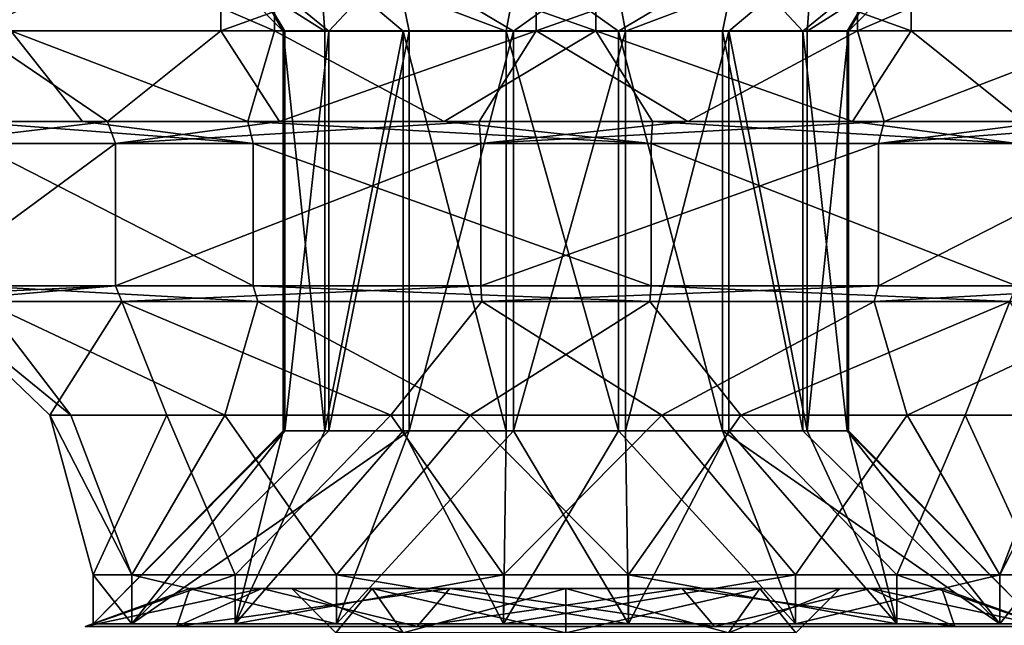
# Model space of a CAD drawing. Header units: millimetres. Extents: x -129 to 0, y -129 to 137.
# Tile 39 of 59: x -108.12 to -96.99, y 61.65 to 68.5. Entities that reach past the tile are written whole.
import ezdxf

# ---------------------------------------------------------------- set-up
doc = ezdxf.new("R2010")
doc.units = ezdxf.units.MM
doc.header["$LTSCALE"] = 65.185185
for name, color, linetype in [('305', 7, 'CONTINUOUS'), ('311', 7, 'CONTINUOUS'), ('312', 7, 'CONTINUOUS'), ('317', 7, 'CONTINUOUS'), ('318', 7, 'CONTINUOUS'), ('635', 7, 'CONTINUOUS'), ('636', 7, 'CONTINUOUS'), ('637', 7, 'CONTINUOUS'), ('638', 7, 'CONTINUOUS'), ('640', 7, 'CONTINUOUS'), ('641', 7, 'CONTINUOUS'), ('642', 7, 'CONTINUOUS'), ('643', 7, 'CONTINUOUS'), ('644', 7, 'CONTINUOUS'), ('645', 7, 'CONTINUOUS'), ('648', 7, 'CONTINUOUS'), ('650', 7, 'CONTINUOUS'), ('651', 7, 'CONTINUOUS'), ('652', 7, 'CONTINUOUS'), ('653', 7, 'CONTINUOUS'), ('654', 7, 'CONTINUOUS'), ('655', 7, 'CONTINUOUS'), ('656', 7, 'CONTINUOUS')]:
    doc.layers.add(name, color=color, linetype=linetype)

msp = doc.modelspace()

# ---------------------------------------------------------------- linework, layer by layer
at = {"layer": '305', "linetype": 'CONTINUOUS'}
for points in [[(-106.347, 61.639, 3.195), (-106.2, 62.07), (-107.385, 61.639), (-106.347, 61.639, 3.195)], [(-105.388, 62.07, 2.498), (-106.2, 62.07), (-106.347, 61.639, 3.195), (-105.388, 62.07, 2.498)], [(-103.63, 61.639, 5.169), (-105.388, 62.07, 2.498), (-106.347, 61.639, 3.195), (-103.63, 61.639, 5.169)], [(-103.263, 62.07, 4.042), (-105.388, 62.07, 2.498), (-103.63, 61.639, 5.169), (-103.263, 62.07, 4.042)], [(-100.27, 61.639, 5.169), (-103.263, 62.07, 4.042), (-103.63, 61.639, 5.169), (-100.27, 61.639, 5.169)], [(-100.637, 62.07, 4.042), (-103.263, 62.07, 4.042), (-100.27, 61.639, 5.169), (-100.637, 62.07, 4.042)], [(-98.512, 62.07, 2.498), (-100.637, 62.07, 4.042), (-97.553, 61.639, 3.195), (-98.512, 62.07, 2.498)], [(-97.553, 61.639, 3.195), (-100.637, 62.07, 4.042), (-100.27, 61.639, 5.169), (-97.553, 61.639, 3.195)], [(-97.7, 62.07), (-98.512, 62.07, 2.498), (-96.515, 61.639), (-97.7, 62.07)], [(-96.515, 61.639), (-98.512, 62.07, 2.498), (-97.553, 61.639, 3.195), (-96.515, 61.639)]]:
    msp.add_3dface(points, dxfattribs=at)
at = {"layer": '311', "linetype": 'CONTINUOUS'}
for points in [[(-106.2, 62.07), (-105.388, 62.07, 2.498), (-105.05, 62.07), (-106.2, 62.07)], [(-105.388, 62.07, -2.498), (-106.2, 62.07), (-104.142, 62.07, -2.192), (-105.388, 62.07, -2.498)], [(-106.2, 62.07), (-105.05, 62.07), (-104.142, 62.07, -2.192), (-106.2, 62.07)], [(-105.388, 62.07, 2.498), (-103.263, 62.07, 4.042), (-101.95, 62.07, 3.1), (-105.388, 62.07, 2.498)], [(-105.05, 62.07), (-105.388, 62.07, 2.498), (-104.142, 62.07, 2.192), (-105.05, 62.07)], [(-104.142, 62.07, 2.192), (-105.388, 62.07, 2.498), (-101.95, 62.07, 3.1), (-104.142, 62.07, 2.192)], [(-103.263, 62.07, -4.042), (-105.388, 62.07, -2.498), (-100.637, 62.07, -4.042), (-103.263, 62.07, -4.042)], [(-100.637, 62.07, -4.042), (-105.388, 62.07, -2.498), (-101.95, 62.07, -3.1), (-100.637, 62.07, -4.042)], [(-101.95, 62.07, -3.1), (-105.388, 62.07, -2.498), (-104.142, 62.07, -2.192), (-101.95, 62.07, -3.1)], [(-103.263, 62.07, 4.042), (-100.637, 62.07, 4.042), (-98.512, 62.07, 2.498), (-103.263, 62.07, 4.042)], [(-103.263, 62.07, 4.042), (-98.512, 62.07, 2.498), (-101.95, 62.07, 3.1), (-103.263, 62.07, 4.042)], [(-101.95, 62.07, 3.1), (-98.512, 62.07, 2.498), (-99.758, 62.07, 2.192), (-101.95, 62.07, 3.1)], [(-98.512, 62.07, -2.498), (-100.637, 62.07, -4.042), (-101.95, 62.07, -3.1), (-98.512, 62.07, -2.498)], [(-99.758, 62.07, -2.192), (-98.512, 62.07, -2.498), (-101.95, 62.07, -3.1), (-99.758, 62.07, -2.192)], [(-98.512, 62.07, 2.498), (-97.7, 62.07), (-99.758, 62.07, 2.192), (-98.512, 62.07, 2.498)], [(-99.758, 62.07, 2.192), (-97.7, 62.07), (-98.85, 62.07), (-99.758, 62.07, 2.192)], [(-98.85, 62.07), (-98.512, 62.07, -2.498), (-99.758, 62.07, -2.192), (-98.85, 62.07)], [(-97.7, 62.07), (-98.512, 62.07, -2.498), (-98.85, 62.07), (-97.7, 62.07)]]:
    msp.add_3dface(points, dxfattribs=at)
at = {"layer": '312', "linetype": 'CONTINUOUS'}
for points in [[(-107.385, 61.639), (-106.2, 62.07), (-105.388, 62.07, -2.498), (-107.385, 61.639)], [(-107.385, 61.639), (-105.388, 62.07, -2.498), (-106.347, 61.639, -3.195), (-107.385, 61.639)], [(-105.388, 62.07, -2.498), (-103.263, 62.07, -4.042), (-106.347, 61.639, -3.195), (-105.388, 62.07, -2.498)], [(-106.347, 61.639, -3.195), (-103.263, 62.07, -4.042), (-103.63, 61.639, -5.169), (-106.347, 61.639, -3.195)], [(-103.263, 62.07, -4.042), (-100.637, 62.07, -4.042), (-103.63, 61.639, -5.169), (-103.263, 62.07, -4.042)], [(-103.63, 61.639, -5.169), (-100.637, 62.07, -4.042), (-100.27, 61.639, -5.169), (-103.63, 61.639, -5.169)], [(-100.637, 62.07, -4.042), (-98.512, 62.07, -2.498), (-100.27, 61.639, -5.169), (-100.637, 62.07, -4.042)], [(-100.27, 61.639, -5.169), (-98.512, 62.07, -2.498), (-97.553, 61.639, -3.195), (-100.27, 61.639, -5.169)], [(-98.512, 62.07, -2.498), (-97.7, 62.07), (-97.553, 61.639, -3.195), (-98.512, 62.07, -2.498)], [(-97.7, 62.07), (-96.515, 61.639), (-97.553, 61.639, -3.195), (-97.7, 62.07)]]:
    msp.add_3dface(points, dxfattribs=at)
at = {"layer": '317', "linetype": 'CONTINUOUS'}
for points in [[(-104.55, 61.57), (-105.05, 62.07), (-104.142, 62.07, 2.192), (-104.55, 61.57)], [(-103.788, 61.57, 1.838), (-104.55, 61.57), (-104.142, 62.07, 2.192), (-103.788, 61.57, 1.838)], [(-103.788, 61.57, 1.838), (-104.142, 62.07, 2.192), (-101.95, 62.07, 3.1), (-103.788, 61.57, 1.838)], [(-101.95, 61.57, 2.6), (-103.788, 61.57, 1.838), (-101.95, 62.07, 3.1), (-101.95, 61.57, 2.6)], [(-100.112, 61.57, 1.838), (-101.95, 61.57, 2.6), (-99.758, 62.07, 2.192), (-100.112, 61.57, 1.838)], [(-101.95, 61.57, 2.6), (-101.95, 62.07, 3.1), (-99.758, 62.07, 2.192), (-101.95, 61.57, 2.6)], [(-99.35, 61.57), (-100.112, 61.57, 1.838), (-98.85, 62.07), (-99.35, 61.57)], [(-100.112, 61.57, 1.838), (-99.758, 62.07, 2.192), (-98.85, 62.07), (-100.112, 61.57, 1.838)]]:
    msp.add_3dface(points, dxfattribs=at)
at = {"layer": '318', "linetype": 'CONTINUOUS'}
for points in [[(-105.05, 62.07), (-104.55, 61.57), (-103.788, 61.57, -1.838), (-105.05, 62.07)], [(-104.142, 62.07, -2.192), (-105.05, 62.07), (-103.788, 61.57, -1.838), (-104.142, 62.07, -2.192)], [(-101.95, 62.07, -3.1), (-104.142, 62.07, -2.192), (-101.95, 61.57, -2.6), (-101.95, 62.07, -3.1)], [(-104.142, 62.07, -2.192), (-103.788, 61.57, -1.838), (-101.95, 61.57, -2.6), (-104.142, 62.07, -2.192)], [(-99.758, 62.07, -2.192), (-101.95, 62.07, -3.1), (-100.112, 61.57, -1.838), (-99.758, 62.07, -2.192)], [(-101.95, 62.07, -3.1), (-101.95, 61.57, -2.6), (-100.112, 61.57, -1.838), (-101.95, 62.07, -3.1)], [(-99.35, 61.57), (-99.758, 62.07, -2.192), (-100.112, 61.57, -1.838), (-99.35, 61.57)], [(-99.35, 61.57), (-98.85, 62.07), (-99.758, 62.07, -2.192), (-99.35, 61.57)]]:
    msp.add_3dface(points, dxfattribs=at)
at = {"layer": '635', "linetype": 'CONTINUOUS'}
for points in [[(-107.293, 61.67, -0.993), (-106.856, 61.67, 2.337), (-107.293, 62.224, -0.993), (-107.293, 61.67, -0.993)], [(-107.293, 62.224, -0.993), (-106.856, 61.67, 2.337), (-106.856, 62.224, 2.337), (-107.293, 62.224, -0.993)], [(-106.856, 61.67, 2.337), (-104.545, 61.67, 4.775), (-106.856, 62.224, 2.337), (-106.856, 61.67, 2.337)], [(-106.856, 62.224, 2.337), (-104.545, 61.67, 4.775), (-104.545, 62.224, 4.775), (-106.856, 62.224, 2.337)], [(-104.545, 61.67, 4.775), (-101.243, 61.67, 5.388), (-104.545, 62.224, 4.775), (-104.545, 61.67, 4.775)], [(-104.545, 62.224, 4.775), (-101.243, 61.67, 5.388), (-101.243, 62.224, 5.388), (-104.545, 62.224, 4.775)], [(-101.243, 61.67, 5.388), (-98.211, 61.67, 3.944), (-101.243, 62.224, 5.388), (-101.243, 61.67, 5.388)], [(-101.243, 62.224, 5.388), (-98.211, 61.67, 3.944), (-98.211, 62.224, 3.944), (-101.243, 62.224, 5.388)], [(-98.211, 61.67, 3.944), (-96.607, 61.67, 0.993), (-98.211, 62.224, 3.944), (-98.211, 61.67, 3.944)], [(-98.211, 62.224, 3.944), (-96.607, 61.67, 0.993), (-96.607, 62.224, 0.993), (-98.211, 62.224, 3.944)]]:
    msp.add_3dface(points, dxfattribs=at)
at = {"layer": '636', "linetype": 'CONTINUOUS'}
for points in [[(-108.535, 65.316, 3.137), (-109.121, 65.316, -1.333), (-107.545, 64.028, 1.978), (-108.535, 65.316, 3.137)], [(-107.545, 64.028, 1.978), (-109.121, 65.316, -1.333), (-107.785, 64.028, -1.084), (-107.545, 64.028, 1.978)], [(-105.433, 65.316, 6.408), (-108.535, 65.316, 3.137), (-105.807, 64.028, 4.511), (-105.433, 65.316, 6.408)], [(-105.807, 64.028, 4.511), (-108.535, 65.316, 3.137), (-107.545, 64.028, 1.978), (-105.807, 64.028, 4.511)], [(-103.034, 64.028, 5.835), (-105.433, 65.316, 6.408), (-105.807, 64.028, 4.511), (-103.034, 64.028, 5.835)], [(-101.001, 65.316, 7.232), (-105.433, 65.316, 6.408), (-103.034, 64.028, 5.835), (-101.001, 65.316, 7.232)], [(-99.972, 64.028, 5.595), (-101.001, 65.316, 7.232), (-103.034, 64.028, 5.835), (-99.972, 64.028, 5.595)], [(-96.932, 65.316, 5.293), (-101.001, 65.316, 7.232), (-99.972, 64.028, 5.595), (-96.932, 65.316, 5.293)], [(-97.439, 64.028, 3.857), (-96.932, 65.316, 5.293), (-99.972, 64.028, 5.595), (-97.439, 64.028, 3.857)], [(-96.115, 64.028, 1.084), (-96.932, 65.316, 5.293), (-97.439, 64.028, 3.857), (-96.115, 64.028, 1.084)], [(-107.293, 62.224, -0.993), (-106.856, 62.224, 2.337), (-107.785, 64.028, -1.084), (-107.293, 62.224, -0.993)], [(-106.856, 62.224, 2.337), (-107.545, 64.028, 1.978), (-107.785, 64.028, -1.084), (-106.856, 62.224, 2.337)], [(-106.856, 62.224, 2.337), (-105.807, 64.028, 4.511), (-107.545, 64.028, 1.978), (-106.856, 62.224, 2.337)], [(-106.856, 62.224, 2.337), (-104.545, 62.224, 4.775), (-105.807, 64.028, 4.511), (-106.856, 62.224, 2.337)], [(-104.545, 62.224, 4.775), (-103.034, 64.028, 5.835), (-105.807, 64.028, 4.511), (-104.545, 62.224, 4.775)], [(-104.545, 62.224, 4.775), (-101.243, 62.224, 5.388), (-103.034, 64.028, 5.835), (-104.545, 62.224, 4.775)], [(-101.243, 62.224, 5.388), (-99.972, 64.028, 5.595), (-103.034, 64.028, 5.835), (-101.243, 62.224, 5.388)], [(-101.243, 62.224, 5.388), (-98.211, 62.224, 3.944), (-99.972, 64.028, 5.595), (-101.243, 62.224, 5.388)], [(-98.211, 62.224, 3.944), (-97.439, 64.028, 3.857), (-99.972, 64.028, 5.595), (-98.211, 62.224, 3.944)], [(-98.211, 62.224, 3.944), (-96.607, 62.224, 0.993), (-97.439, 64.028, 3.857), (-98.211, 62.224, 3.944)], [(-96.607, 62.224, 0.993), (-96.115, 64.028, 1.084), (-97.439, 64.028, 3.857), (-96.607, 62.224, 0.993)]]:
    msp.add_3dface(points, dxfattribs=at)
at = {"layer": '637', "linetype": 'CONTINUOUS'}
for points in [[(-105.484, 67.102, 6.502), (-108.631, 67.102, 3.183), (-105.484, 65.493, 6.502), (-105.484, 67.102, 6.502)], [(-105.484, 65.493, 6.502), (-108.631, 67.102, 3.183), (-108.631, 65.493, 3.183), (-105.484, 65.493, 6.502)], [(-100.988, 67.102, 7.337), (-105.484, 67.102, 6.502), (-100.988, 65.493, 7.337), (-100.988, 67.102, 7.337)], [(-100.988, 65.493, 7.337), (-105.484, 67.102, 6.502), (-105.484, 65.493, 6.502), (-100.988, 65.493, 7.337)], [(-96.859, 67.102, 5.37), (-100.988, 67.102, 7.337), (-96.859, 65.493, 5.37), (-96.859, 67.102, 5.37)], [(-96.859, 65.493, 5.37), (-100.988, 67.102, 7.337), (-100.988, 65.493, 7.337), (-96.859, 65.493, 5.37)]]:
    msp.add_3dface(points, dxfattribs=at)
at = {"layer": '638', "linetype": 'CONTINUOUS'}
for points in [[(-108.223, 68.375, 5.434), (-105.244, 68.375, 7.618), (-108.215, 69.658, 5.427), (-108.223, 68.375, 5.434)], [(-108.215, 69.658, 5.427), (-105.244, 68.375, 7.618), (-105.24, 69.658, 7.608), (-108.215, 69.658, 5.427)], [(-105.244, 68.375, 7.618), (-101.613, 68.375, 8.293), (-105.24, 69.658, 7.608), (-105.244, 68.375, 7.618)], [(-105.24, 69.658, 7.608), (-101.613, 68.375, 8.293), (-101.613, 69.658, 8.282), (-105.24, 69.658, 7.608)], [(-101.613, 68.375, 8.293), (-98.048, 68.375, 7.325), (-101.613, 69.658, 8.282), (-101.613, 68.375, 8.293)], [(-101.613, 69.658, 8.282), (-98.048, 68.375, 7.325), (-98.053, 69.658, 7.315), (-101.613, 69.658, 8.282)], [(-98.048, 68.375, 7.325), (-95.256, 68.375, 4.907), (-98.053, 69.658, 7.315), (-98.048, 68.375, 7.325)], [(-98.053, 69.658, 7.315), (-95.256, 68.375, 4.907), (-95.265, 69.658, 4.9), (-98.053, 69.658, 7.315)], [(-108.748, 67.35, 3.239), (-107.415, 67.35, 5.181), (-108.223, 68.375, 5.434), (-108.748, 67.35, 3.239)], [(-107.415, 67.35, 5.181), (-105.546, 67.35, 6.616), (-108.223, 68.375, 5.434), (-107.415, 67.35, 5.181)], [(-108.223, 68.375, 5.434), (-105.546, 67.35, 6.616), (-105.244, 68.375, 7.618), (-108.223, 68.375, 5.434)], [(-105.546, 67.35, 6.616), (-103.326, 67.35, 7.404), (-105.244, 68.375, 7.618), (-105.546, 67.35, 6.616)], [(-105.244, 68.375, 7.618), (-103.326, 67.35, 7.404), (-101.613, 68.375, 8.293), (-105.244, 68.375, 7.618)], [(-103.326, 67.35, 7.404), (-100.971, 67.35, 7.466), (-101.613, 68.375, 8.293), (-103.326, 67.35, 7.404)], [(-100.971, 67.35, 7.466), (-98.711, 67.35, 6.798), (-101.613, 68.375, 8.293), (-100.971, 67.35, 7.466)], [(-101.613, 68.375, 8.293), (-98.711, 67.35, 6.798), (-98.048, 68.375, 7.325), (-101.613, 68.375, 8.293)], [(-98.711, 67.35, 6.798), (-96.769, 67.35, 5.465), (-98.048, 68.375, 7.325), (-98.711, 67.35, 6.798)], [(-98.048, 68.375, 7.325), (-96.769, 67.35, 5.465), (-95.256, 68.375, 4.907), (-98.048, 68.375, 7.325)]]:
    msp.add_3dface(points, dxfattribs=at)
at = {"layer": '640', "linetype": 'CONTINUOUS'}
for points in [[(-105.145, 63.854, -0.594), (-105.145, 68.37, -0.594), (-105.129, 68.37, 0.674), (-105.145, 63.854, -0.594)], [(-105.129, 63.854, 0.674), (-105.145, 63.854, -0.594), (-105.129, 68.37, 0.674), (-105.129, 63.854, 0.674)], [(-104.629, 63.854, 1.84), (-105.129, 63.854, 0.674), (-104.629, 68.37, 1.84), (-104.629, 63.854, 1.84)], [(-104.629, 68.37, 1.84), (-105.129, 63.854, 0.674), (-105.129, 68.37, 0.674), (-104.629, 68.37, 1.84)], [(-103.721, 63.854, 2.725), (-104.629, 63.854, 1.84), (-103.721, 68.37, 2.725), (-103.721, 63.854, 2.725)], [(-103.721, 68.37, 2.725), (-104.629, 63.854, 1.84), (-104.629, 68.37, 1.84), (-103.721, 68.37, 2.725)], [(-102.544, 63.854, 3.195), (-103.721, 63.854, 2.725), (-102.544, 68.37, 3.195), (-102.544, 63.854, 3.195)], [(-102.544, 68.37, 3.195), (-103.721, 63.854, 2.725), (-103.721, 68.37, 2.725), (-102.544, 68.37, 3.195)], [(-101.276, 63.854, 3.179), (-102.544, 63.854, 3.195), (-101.276, 68.37, 3.179), (-101.276, 63.854, 3.179)], [(-101.276, 68.37, 3.179), (-102.544, 63.854, 3.195), (-102.544, 68.37, 3.195), (-101.276, 68.37, 3.179)], [(-100.11, 63.854, 2.679), (-101.276, 63.854, 3.179), (-100.11, 68.37, 2.679), (-100.11, 63.854, 2.679)], [(-100.11, 68.37, 2.679), (-101.276, 63.854, 3.179), (-101.276, 68.37, 3.179), (-100.11, 68.37, 2.679)], [(-99.225, 63.854, 1.771), (-100.11, 63.854, 2.679), (-100.11, 68.37, 2.679), (-99.225, 63.854, 1.771)], [(-99.225, 68.37, 1.771), (-99.225, 63.854, 1.771), (-100.11, 68.37, 2.679), (-99.225, 68.37, 1.771)], [(-98.755, 63.854, 0.594), (-99.225, 63.854, 1.771), (-98.755, 68.37, 0.594), (-98.755, 63.854, 0.594)], [(-98.755, 68.37, 0.594), (-99.225, 63.854, 1.771), (-99.225, 68.37, 1.771), (-98.755, 68.37, 0.594)]]:
    msp.add_3dface(points, dxfattribs=at)
at = {"layer": '641', "linetype": 'CONTINUOUS'}
for points in [[(-107.293, 61.67, -0.993), (-107.293, 62.224, -0.993), (-105.689, 62.224, -3.944), (-107.293, 61.67, -0.993)], [(-107.293, 61.67, -0.993), (-105.689, 62.224, -3.944), (-105.689, 61.67, -3.944), (-107.293, 61.67, -0.993)], [(-105.689, 62.224, -3.944), (-102.657, 62.224, -5.388), (-105.689, 61.67, -3.944), (-105.689, 62.224, -3.944)], [(-105.689, 61.67, -3.944), (-102.657, 62.224, -5.388), (-102.657, 61.67, -5.388), (-105.689, 61.67, -3.944)], [(-102.657, 62.224, -5.388), (-99.355, 62.224, -4.775), (-102.657, 61.67, -5.388), (-102.657, 62.224, -5.388)], [(-102.657, 61.67, -5.388), (-99.355, 62.224, -4.775), (-99.355, 61.67, -4.775), (-102.657, 61.67, -5.388)], [(-99.355, 62.224, -4.775), (-97.044, 62.224, -2.337), (-99.355, 61.67, -4.775), (-99.355, 62.224, -4.775)], [(-99.355, 61.67, -4.775), (-97.044, 62.224, -2.337), (-97.044, 61.67, -2.337), (-99.355, 61.67, -4.775)], [(-96.607, 62.224, 0.993), (-96.607, 61.67, 0.993), (-97.044, 61.67, -2.337), (-96.607, 62.224, 0.993)], [(-97.044, 62.224, -2.337), (-96.607, 62.224, 0.993), (-97.044, 61.67, -2.337), (-97.044, 62.224, -2.337)]]:
    msp.add_3dface(points, dxfattribs=at)
at = {"layer": '642', "linetype": 'CONTINUOUS'}
for points in [[(-107.785, 64.028, -1.084), (-109.121, 65.316, -1.333), (-106.968, 65.316, -5.293), (-107.785, 64.028, -1.084)], [(-107.785, 64.028, -1.084), (-106.968, 65.316, -5.293), (-106.461, 64.028, -3.857), (-107.785, 64.028, -1.084)], [(-106.968, 65.316, -5.293), (-102.899, 65.316, -7.232), (-103.928, 64.028, -5.595), (-106.968, 65.316, -5.293)], [(-106.461, 64.028, -3.857), (-106.968, 65.316, -5.293), (-103.928, 64.028, -5.595), (-106.461, 64.028, -3.857)], [(-103.928, 64.028, -5.595), (-102.899, 65.316, -7.232), (-100.866, 64.028, -5.835), (-103.928, 64.028, -5.595)], [(-102.899, 65.316, -7.232), (-98.467, 65.316, -6.408), (-100.866, 64.028, -5.835), (-102.899, 65.316, -7.232)], [(-100.866, 64.028, -5.835), (-98.467, 65.316, -6.408), (-98.093, 64.028, -4.511), (-100.866, 64.028, -5.835)], [(-98.467, 65.316, -6.408), (-95.365, 65.316, -3.137), (-98.093, 64.028, -4.511), (-98.467, 65.316, -6.408)], [(-98.093, 64.028, -4.511), (-95.365, 65.316, -3.137), (-96.355, 64.028, -1.978), (-98.093, 64.028, -4.511)], [(-107.293, 62.224, -0.993), (-107.785, 64.028, -1.084), (-106.461, 64.028, -3.857), (-107.293, 62.224, -0.993)], [(-105.689, 62.224, -3.944), (-107.293, 62.224, -0.993), (-106.461, 64.028, -3.857), (-105.689, 62.224, -3.944)], [(-105.689, 62.224, -3.944), (-106.461, 64.028, -3.857), (-103.928, 64.028, -5.595), (-105.689, 62.224, -3.944)], [(-102.657, 62.224, -5.388), (-105.689, 62.224, -3.944), (-103.928, 64.028, -5.595), (-102.657, 62.224, -5.388)], [(-102.657, 62.224, -5.388), (-103.928, 64.028, -5.595), (-100.866, 64.028, -5.835), (-102.657, 62.224, -5.388)], [(-99.355, 62.224, -4.775), (-102.657, 62.224, -5.388), (-100.866, 64.028, -5.835), (-99.355, 62.224, -4.775)], [(-99.355, 62.224, -4.775), (-100.866, 64.028, -5.835), (-98.093, 64.028, -4.511), (-99.355, 62.224, -4.775)], [(-97.044, 62.224, -2.337), (-99.355, 62.224, -4.775), (-98.093, 64.028, -4.511), (-97.044, 62.224, -2.337)], [(-97.044, 62.224, -2.337), (-98.093, 64.028, -4.511), (-96.355, 64.028, -1.978), (-97.044, 62.224, -2.337)], [(-96.115, 64.028, 1.084), (-96.607, 62.224, 0.993), (-97.044, 62.224, -2.337), (-96.115, 64.028, 1.084)], [(-96.115, 64.028, 1.084), (-97.044, 62.224, -2.337), (-96.355, 64.028, -1.978), (-96.115, 64.028, 1.084)]]:
    msp.add_3dface(points, dxfattribs=at)
at = {"layer": '643', "linetype": 'CONTINUOUS'}
for points in [[(-109.225, 65.493, -1.352), (-109.225, 67.102, -1.352), (-107.041, 67.102, -5.37), (-109.225, 65.493, -1.352)], [(-109.225, 65.493, -1.352), (-107.041, 67.102, -5.37), (-107.041, 65.493, -5.37), (-109.225, 65.493, -1.352)], [(-107.041, 67.102, -5.37), (-102.912, 67.102, -7.337), (-107.041, 65.493, -5.37), (-107.041, 67.102, -5.37)], [(-107.041, 65.493, -5.37), (-102.912, 67.102, -7.337), (-102.912, 65.493, -7.337), (-107.041, 65.493, -5.37)], [(-102.912, 67.102, -7.337), (-98.416, 67.102, -6.502), (-102.912, 65.493, -7.337), (-102.912, 67.102, -7.337)], [(-102.912, 65.493, -7.337), (-98.416, 67.102, -6.502), (-98.416, 65.493, -6.502), (-102.912, 65.493, -7.337)], [(-98.416, 67.102, -6.502), (-95.269, 67.102, -3.183), (-98.416, 65.493, -6.502), (-98.416, 67.102, -6.502)], [(-98.416, 65.493, -6.502), (-95.269, 67.102, -3.183), (-95.269, 65.493, -3.183), (-98.416, 65.493, -6.502)]]:
    msp.add_3dface(points, dxfattribs=at)
at = {"layer": '644', "linetype": 'CONTINUOUS'}
for points in [[(-105.852, 68.375, -7.325), (-108.644, 68.375, -4.907), (-105.847, 69.658, -7.315), (-105.852, 68.375, -7.325)], [(-105.847, 69.658, -7.315), (-108.644, 68.375, -4.907), (-108.635, 69.658, -4.9), (-105.847, 69.658, -7.315)], [(-102.287, 68.375, -8.293), (-105.852, 68.375, -7.325), (-102.287, 69.658, -8.282), (-102.287, 68.375, -8.293)], [(-102.287, 69.658, -8.282), (-105.852, 68.375, -7.325), (-105.847, 69.658, -7.315), (-102.287, 69.658, -8.282)], [(-98.656, 68.375, -7.618), (-102.287, 68.375, -8.293), (-98.66, 69.658, -7.608), (-98.656, 68.375, -7.618)], [(-98.66, 69.658, -7.608), (-102.287, 68.375, -8.293), (-102.287, 69.658, -8.282), (-98.66, 69.658, -7.608)], [(-95.685, 69.658, -5.427), (-98.656, 68.375, -7.618), (-98.66, 69.658, -7.608), (-95.685, 69.658, -5.427)], [(-95.677, 68.375, -5.434), (-98.656, 68.375, -7.618), (-95.685, 69.658, -5.427), (-95.677, 68.375, -5.434)], [(-107.131, 67.35, -5.465), (-108.566, 67.35, -3.596), (-108.644, 68.375, -4.907), (-107.131, 67.35, -5.465)], [(-105.852, 68.375, -7.325), (-107.131, 67.35, -5.465), (-108.644, 68.375, -4.907), (-105.852, 68.375, -7.325)], [(-105.189, 67.35, -6.798), (-107.131, 67.35, -5.465), (-105.852, 68.375, -7.325), (-105.189, 67.35, -6.798)], [(-102.287, 68.375, -8.293), (-105.189, 67.35, -6.798), (-105.852, 68.375, -7.325), (-102.287, 68.375, -8.293)], [(-102.929, 67.35, -7.466), (-105.189, 67.35, -6.798), (-102.287, 68.375, -8.293), (-102.929, 67.35, -7.466)], [(-100.574, 67.35, -7.404), (-102.929, 67.35, -7.466), (-102.287, 68.375, -8.293), (-100.574, 67.35, -7.404)], [(-98.656, 68.375, -7.618), (-100.574, 67.35, -7.404), (-102.287, 68.375, -8.293), (-98.656, 68.375, -7.618)], [(-98.354, 67.35, -6.616), (-100.574, 67.35, -7.404), (-98.656, 68.375, -7.618), (-98.354, 67.35, -6.616)], [(-95.677, 68.375, -5.434), (-98.354, 67.35, -6.616), (-98.656, 68.375, -7.618), (-95.677, 68.375, -5.434)], [(-96.485, 67.35, -5.181), (-98.354, 67.35, -6.616), (-95.677, 68.375, -5.434), (-96.485, 67.35, -5.181)]]:
    msp.add_3dface(points, dxfattribs=at)
at = {"layer": '645', "linetype": 'CONTINUOUS'}
for points in [[(-105.145, 68.37, -0.594), (-105.145, 63.854, -0.594), (-104.675, 63.854, -1.771), (-105.145, 68.37, -0.594)], [(-105.145, 68.37, -0.594), (-104.675, 63.854, -1.771), (-104.675, 68.37, -1.771), (-105.145, 68.37, -0.594)], [(-104.675, 63.854, -1.771), (-103.79, 63.854, -2.679), (-103.79, 68.37, -2.679), (-104.675, 63.854, -1.771)], [(-104.675, 68.37, -1.771), (-104.675, 63.854, -1.771), (-103.79, 68.37, -2.679), (-104.675, 68.37, -1.771)], [(-103.79, 63.854, -2.679), (-102.624, 63.854, -3.179), (-103.79, 68.37, -2.679), (-103.79, 63.854, -2.679)], [(-103.79, 68.37, -2.679), (-102.624, 63.854, -3.179), (-102.624, 68.37, -3.179), (-103.79, 68.37, -2.679)], [(-102.624, 63.854, -3.179), (-101.356, 63.854, -3.195), (-102.624, 68.37, -3.179), (-102.624, 63.854, -3.179)], [(-102.624, 68.37, -3.179), (-101.356, 63.854, -3.195), (-101.356, 68.37, -3.195), (-102.624, 68.37, -3.179)], [(-101.356, 63.854, -3.195), (-100.179, 63.854, -2.725), (-101.356, 68.37, -3.195), (-101.356, 63.854, -3.195)], [(-101.356, 68.37, -3.195), (-100.179, 63.854, -2.725), (-100.179, 68.37, -2.725), (-101.356, 68.37, -3.195)], [(-100.179, 63.854, -2.725), (-99.271, 63.854, -1.84), (-100.179, 68.37, -2.725), (-100.179, 63.854, -2.725)], [(-100.179, 68.37, -2.725), (-99.271, 63.854, -1.84), (-99.271, 68.37, -1.84), (-100.179, 68.37, -2.725)], [(-99.271, 63.854, -1.84), (-98.771, 63.854, -0.674), (-99.271, 68.37, -1.84), (-99.271, 63.854, -1.84)], [(-99.271, 68.37, -1.84), (-98.771, 63.854, -0.674), (-98.771, 68.37, -0.674), (-99.271, 68.37, -1.84)], [(-98.755, 63.854, 0.594), (-98.755, 68.37, 0.594), (-98.771, 68.37, -0.674), (-98.755, 63.854, 0.594)], [(-98.771, 63.854, -0.674), (-98.755, 63.854, 0.594), (-98.771, 68.37, -0.674), (-98.771, 63.854, -0.674)]]:
    msp.add_3dface(points, dxfattribs=at)
at = {"layer": '648', "linetype": 'CONTINUOUS'}
for points in [[(-106.856, 61.67, 2.337), (-107.293, 61.67, -0.993), (-105.129, 63.854, 0.674), (-106.856, 61.67, 2.337)], [(-107.293, 61.67, -0.993), (-105.145, 63.854, -0.594), (-105.129, 63.854, 0.674), (-107.293, 61.67, -0.993)], [(-104.545, 61.67, 4.775), (-106.856, 61.67, 2.337), (-103.721, 63.854, 2.725), (-104.545, 61.67, 4.775)], [(-106.856, 61.67, 2.337), (-105.129, 63.854, 0.674), (-104.629, 63.854, 1.84), (-106.856, 61.67, 2.337)], [(-106.856, 61.67, 2.337), (-104.629, 63.854, 1.84), (-103.721, 63.854, 2.725), (-106.856, 61.67, 2.337)], [(-101.243, 61.67, 5.388), (-104.545, 61.67, 4.775), (-102.544, 63.854, 3.195), (-101.243, 61.67, 5.388)], [(-104.545, 61.67, 4.775), (-103.721, 63.854, 2.725), (-102.544, 63.854, 3.195), (-104.545, 61.67, 4.775)], [(-101.243, 61.67, 5.388), (-102.544, 63.854, 3.195), (-101.276, 63.854, 3.179), (-101.243, 61.67, 5.388)], [(-101.243, 61.67, 5.388), (-101.276, 63.854, 3.179), (-100.11, 63.854, 2.679), (-101.243, 61.67, 5.388)], [(-98.211, 61.67, 3.944), (-101.243, 61.67, 5.388), (-100.11, 63.854, 2.679), (-98.211, 61.67, 3.944)], [(-98.211, 61.67, 3.944), (-100.11, 63.854, 2.679), (-99.225, 63.854, 1.771), (-98.211, 61.67, 3.944)], [(-98.211, 61.67, 3.944), (-99.225, 63.854, 1.771), (-98.755, 63.854, 0.594), (-98.211, 61.67, 3.944)], [(-96.607, 61.67, 0.993), (-98.211, 61.67, 3.944), (-98.755, 63.854, 0.594), (-96.607, 61.67, 0.993)]]:
    msp.add_3dface(points, dxfattribs=at)
at = {"layer": '650', "linetype": 'CONTINUOUS'}
for points in [[(-105.145, 63.854, -0.594), (-107.293, 61.67, -0.993), (-105.689, 61.67, -3.944), (-105.145, 63.854, -0.594)], [(-105.145, 63.854, -0.594), (-105.689, 61.67, -3.944), (-104.675, 63.854, -1.771), (-105.145, 63.854, -0.594)], [(-105.689, 61.67, -3.944), (-102.657, 61.67, -5.388), (-103.79, 63.854, -2.679), (-105.689, 61.67, -3.944)], [(-105.689, 61.67, -3.944), (-103.79, 63.854, -2.679), (-104.675, 63.854, -1.771), (-105.689, 61.67, -3.944)], [(-102.657, 61.67, -5.388), (-102.624, 63.854, -3.179), (-103.79, 63.854, -2.679), (-102.657, 61.67, -5.388)], [(-102.657, 61.67, -5.388), (-99.355, 61.67, -4.775), (-101.356, 63.854, -3.195), (-102.657, 61.67, -5.388)], [(-102.657, 61.67, -5.388), (-101.356, 63.854, -3.195), (-102.624, 63.854, -3.179), (-102.657, 61.67, -5.388)], [(-99.355, 61.67, -4.775), (-100.179, 63.854, -2.725), (-101.356, 63.854, -3.195), (-99.355, 61.67, -4.775)], [(-99.355, 61.67, -4.775), (-97.044, 61.67, -2.337), (-100.179, 63.854, -2.725), (-99.355, 61.67, -4.775)], [(-97.044, 61.67, -2.337), (-99.271, 63.854, -1.84), (-100.179, 63.854, -2.725), (-97.044, 61.67, -2.337)], [(-97.044, 61.67, -2.337), (-98.771, 63.854, -0.674), (-99.271, 63.854, -1.84), (-97.044, 61.67, -2.337)], [(-96.607, 61.67, 0.993), (-98.755, 63.854, 0.594), (-98.771, 63.854, -0.674), (-96.607, 61.67, 0.993)], [(-97.044, 61.67, -2.337), (-96.607, 61.67, 0.993), (-98.771, 63.854, -0.674), (-97.044, 61.67, -2.337)]]:
    msp.add_3dface(points, dxfattribs=at)
at = {"layer": '651', "linetype": 'CONTINUOUS'}
for points in [[(-105.606, 69.17, 1.742), (-105.145, 68.37, -0.594), (-105.932, 69.17, -0.74), (-105.606, 69.17, 1.742)], [(-105.129, 68.37, 0.674), (-105.145, 68.37, -0.594), (-105.606, 69.17, 1.742), (-105.129, 68.37, 0.674)], [(-104.629, 68.37, 1.84), (-105.129, 68.37, 0.674), (-105.606, 69.17, 1.742), (-104.629, 68.37, 1.84)], [(-103.884, 69.17, 3.558), (-104.629, 68.37, 1.84), (-105.606, 69.17, 1.742), (-103.884, 69.17, 3.558)], [(-103.721, 68.37, 2.725), (-104.629, 68.37, 1.84), (-103.884, 69.17, 3.558), (-103.721, 68.37, 2.725)], [(-102.544, 68.37, 3.195), (-103.721, 68.37, 2.725), (-103.884, 69.17, 3.558), (-102.544, 68.37, 3.195)], [(-101.423, 69.17, 4.016), (-102.544, 68.37, 3.195), (-103.884, 69.17, 3.558), (-101.423, 69.17, 4.016)], [(-101.276, 68.37, 3.179), (-102.544, 68.37, 3.195), (-101.423, 69.17, 4.016), (-101.276, 68.37, 3.179)], [(-99.164, 69.17, 2.939), (-101.276, 68.37, 3.179), (-101.423, 69.17, 4.016), (-99.164, 69.17, 2.939)], [(-100.11, 68.37, 2.679), (-101.276, 68.37, 3.179), (-99.164, 69.17, 2.939), (-100.11, 68.37, 2.679)], [(-99.225, 68.37, 1.771), (-100.11, 68.37, 2.679), (-99.164, 69.17, 2.939), (-99.225, 68.37, 1.771)], [(-98.755, 68.37, 0.594), (-99.225, 68.37, 1.771), (-97.968, 69.17, 0.74), (-98.755, 68.37, 0.594)], [(-97.968, 69.17, 0.74), (-99.225, 68.37, 1.771), (-99.164, 69.17, 2.939), (-97.968, 69.17, 0.74)]]:
    msp.add_3dface(points, dxfattribs=at)
at = {"layer": '652', "linetype": 'CONTINUOUS'}
for points in [[(-105.145, 68.37, -0.594), (-104.675, 68.37, -1.771), (-105.932, 69.17, -0.74), (-105.145, 68.37, -0.594)], [(-105.932, 69.17, -0.74), (-104.675, 68.37, -1.771), (-104.736, 69.17, -2.939), (-105.932, 69.17, -0.74)], [(-104.675, 68.37, -1.771), (-103.79, 68.37, -2.679), (-104.736, 69.17, -2.939), (-104.675, 68.37, -1.771)], [(-103.79, 68.37, -2.679), (-102.624, 68.37, -3.179), (-104.736, 69.17, -2.939), (-103.79, 68.37, -2.679)], [(-104.736, 69.17, -2.939), (-102.624, 68.37, -3.179), (-102.477, 69.17, -4.016), (-104.736, 69.17, -2.939)], [(-102.624, 68.37, -3.179), (-101.356, 68.37, -3.195), (-102.477, 69.17, -4.016), (-102.624, 68.37, -3.179)], [(-102.477, 69.17, -4.016), (-101.356, 68.37, -3.195), (-100.016, 69.17, -3.558), (-102.477, 69.17, -4.016)], [(-101.356, 68.37, -3.195), (-100.179, 68.37, -2.725), (-100.016, 69.17, -3.558), (-101.356, 68.37, -3.195)], [(-100.179, 68.37, -2.725), (-99.271, 68.37, -1.84), (-100.016, 69.17, -3.558), (-100.179, 68.37, -2.725)], [(-100.016, 69.17, -3.558), (-99.271, 68.37, -1.84), (-98.294, 69.17, -1.742), (-100.016, 69.17, -3.558)], [(-99.271, 68.37, -1.84), (-98.771, 68.37, -0.674), (-98.294, 69.17, -1.742), (-99.271, 68.37, -1.84)], [(-98.771, 68.37, -0.674), (-98.755, 68.37, 0.594), (-98.294, 69.17, -1.742), (-98.771, 68.37, -0.674)], [(-98.755, 68.37, 0.594), (-97.968, 69.17, 0.74), (-98.294, 69.17, -1.742), (-98.755, 68.37, 0.594)]]:
    msp.add_3dface(points, dxfattribs=at)
at = {"layer": '653', "linetype": 'CONTINUOUS'}
for points in [[(-107.041, 67.102, -5.37), (-109.225, 67.102, -1.352), (-107.131, 67.35, -5.465), (-107.041, 67.102, -5.37)], [(-109.225, 67.102, -1.352), (-108.566, 67.35, -3.596), (-107.131, 67.35, -5.465), (-109.225, 67.102, -1.352)], [(-107.041, 67.102, -5.37), (-107.131, 67.35, -5.465), (-105.189, 67.35, -6.798), (-107.041, 67.102, -5.37)], [(-102.912, 67.102, -7.337), (-107.041, 67.102, -5.37), (-102.929, 67.35, -7.466), (-102.912, 67.102, -7.337)], [(-107.041, 67.102, -5.37), (-105.189, 67.35, -6.798), (-102.929, 67.35, -7.466), (-107.041, 67.102, -5.37)], [(-102.912, 67.102, -7.337), (-102.929, 67.35, -7.466), (-100.574, 67.35, -7.404), (-102.912, 67.102, -7.337)], [(-98.416, 67.102, -6.502), (-102.912, 67.102, -7.337), (-98.354, 67.35, -6.616), (-98.416, 67.102, -6.502)], [(-102.912, 67.102, -7.337), (-100.574, 67.35, -7.404), (-98.354, 67.35, -6.616), (-102.912, 67.102, -7.337)], [(-95.269, 67.102, -3.183), (-98.416, 67.102, -6.502), (-95.152, 67.35, -3.239), (-95.269, 67.102, -3.183)], [(-98.416, 67.102, -6.502), (-98.354, 67.35, -6.616), (-96.485, 67.35, -5.181), (-98.416, 67.102, -6.502)], [(-98.416, 67.102, -6.502), (-96.485, 67.35, -5.181), (-95.152, 67.35, -3.239), (-98.416, 67.102, -6.502)]]:
    msp.add_3dface(points, dxfattribs=at)
at = {"layer": '654', "linetype": 'CONTINUOUS'}
for points in [[(-108.631, 67.102, 3.183), (-105.484, 67.102, 6.502), (-108.748, 67.35, 3.239), (-108.631, 67.102, 3.183)], [(-105.484, 67.102, 6.502), (-107.415, 67.35, 5.181), (-108.748, 67.35, 3.239), (-105.484, 67.102, 6.502)], [(-105.484, 67.102, 6.502), (-105.546, 67.35, 6.616), (-107.415, 67.35, 5.181), (-105.484, 67.102, 6.502)], [(-105.484, 67.102, 6.502), (-100.988, 67.102, 7.337), (-105.546, 67.35, 6.616), (-105.484, 67.102, 6.502)], [(-100.988, 67.102, 7.337), (-103.326, 67.35, 7.404), (-105.546, 67.35, 6.616), (-100.988, 67.102, 7.337)], [(-100.988, 67.102, 7.337), (-100.971, 67.35, 7.466), (-103.326, 67.35, 7.404), (-100.988, 67.102, 7.337)], [(-100.988, 67.102, 7.337), (-96.859, 67.102, 5.37), (-100.971, 67.35, 7.466), (-100.988, 67.102, 7.337)], [(-96.859, 67.102, 5.37), (-98.711, 67.35, 6.798), (-100.971, 67.35, 7.466), (-96.859, 67.102, 5.37)], [(-96.859, 67.102, 5.37), (-96.769, 67.35, 5.465), (-98.711, 67.35, 6.798), (-96.859, 67.102, 5.37)]]:
    msp.add_3dface(points, dxfattribs=at)
at = {"layer": '655', "linetype": 'CONTINUOUS'}
for points in [[(-109.225, 65.493, -1.352), (-107.041, 65.493, -5.37), (-109.197, 65.39, -1.347), (-109.225, 65.493, -1.352)], [(-107.041, 65.493, -5.37), (-109.121, 65.316, -1.333), (-109.197, 65.39, -1.347), (-107.041, 65.493, -5.37)], [(-106.968, 65.316, -5.293), (-109.121, 65.316, -1.333), (-107.041, 65.493, -5.37), (-106.968, 65.316, -5.293)], [(-106.968, 65.316, -5.293), (-107.041, 65.493, -5.37), (-102.912, 65.493, -7.337), (-106.968, 65.316, -5.293)], [(-102.899, 65.316, -7.232), (-106.968, 65.316, -5.293), (-102.912, 65.493, -7.337), (-102.899, 65.316, -7.232)], [(-102.899, 65.316, -7.232), (-102.912, 65.493, -7.337), (-98.416, 65.493, -6.502), (-102.899, 65.316, -7.232)], [(-98.467, 65.316, -6.408), (-102.899, 65.316, -7.232), (-98.416, 65.493, -6.502), (-98.467, 65.316, -6.408)], [(-95.365, 65.316, -3.137), (-98.467, 65.316, -6.408), (-95.269, 65.493, -3.183), (-95.365, 65.316, -3.137)], [(-98.467, 65.316, -6.408), (-98.416, 65.493, -6.502), (-95.269, 65.493, -3.183), (-98.467, 65.316, -6.408)]]:
    msp.add_3dface(points, dxfattribs=at)
at = {"layer": '656', "linetype": 'CONTINUOUS'}
for points in [[(-108.535, 65.316, 3.137), (-105.433, 65.316, 6.408), (-108.631, 65.493, 3.183), (-108.535, 65.316, 3.137)], [(-105.433, 65.316, 6.408), (-105.484, 65.493, 6.502), (-108.631, 65.493, 3.183), (-105.433, 65.316, 6.408)], [(-105.433, 65.316, 6.408), (-101.001, 65.316, 7.232), (-105.484, 65.493, 6.502), (-105.433, 65.316, 6.408)], [(-101.001, 65.316, 7.232), (-100.988, 65.493, 7.337), (-105.484, 65.493, 6.502), (-101.001, 65.316, 7.232)], [(-101.001, 65.316, 7.232), (-96.932, 65.316, 5.293), (-100.988, 65.493, 7.337), (-101.001, 65.316, 7.232)], [(-96.932, 65.316, 5.293), (-96.859, 65.493, 5.37), (-100.988, 65.493, 7.337), (-96.932, 65.316, 5.293)]]:
    msp.add_3dface(points, dxfattribs=at)

doc.saveas('drawing.dxf')
